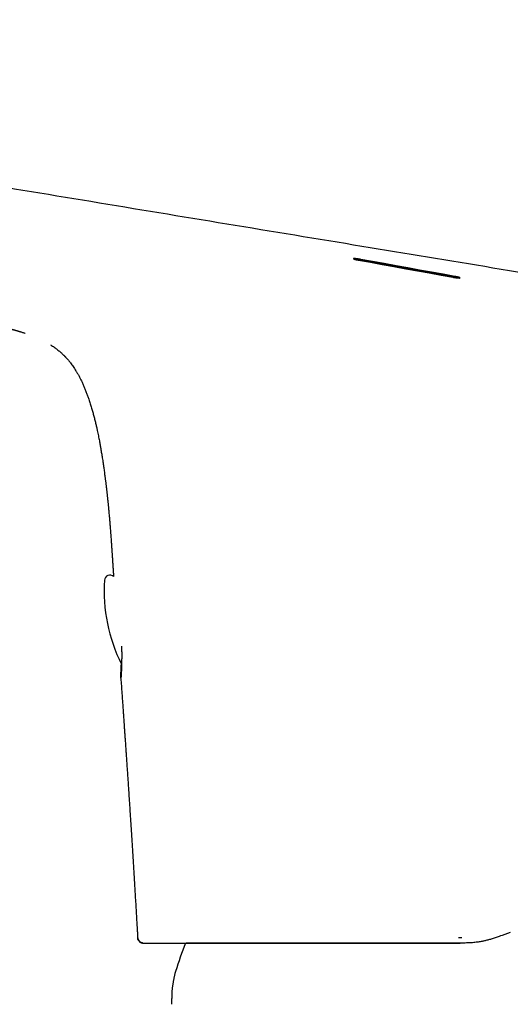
# Model space of a CAD drawing. Header units: millimetres. Extents: x 8 to 690, y 12 to 446.
# Tile 3 of 31: x 109 to 136, y 392 to 446. Entities that reach past the tile are written whole.
import ezdxf

# ---------------------------------------------------------------- set-up
doc = ezdxf.new("R2010")
doc.units = ezdxf.units.MM

msp = doc.modelspace()

# ---------------------------------------------------------------- linework, layer by layer
at = {"color": 7, "linetype": 'Continuous', "lineweight": 30}
for p, q in [((127.886, 433.129), (133.083, 432.189)), ((114.646, 409.997), (114.646, 409.998)), ((133.274, 395.689), (133.464, 395.689)), ((135.685, 395.797), (135.594, 395.764)), ((136.14, 395.96), (135.685, 395.797)), ((115.875, 395.375), (115.875, 395.375)), ((115.875, 395.375), (115.875, 395.375)), ((133.375, 395.375), (133.377, 395.375)), ((133.376, 395.375), (133.379, 395.375)), ((133.57, 395.375), (133.379, 395.375))]:
    msp.add_line(p, q, dxfattribs=at)
at = {"color": 7, "linetype": 'Continuous', "lineweight": 30, "flags": 128}
for points in [[(127.77, 433.108), (128.419, 432.991), (129.069, 432.873), (129.719, 432.755), (130.368, 432.637), (131.018, 432.519), (131.667, 432.401), (132.317, 432.283), (132.967, 432.165)], [(133.084, 432.209), (132.435, 432.327), (131.785, 432.445), (131.135, 432.562), (130.486, 432.68), (129.836, 432.798), (129.186, 432.915), (128.537, 433.032), (127.887, 433.15)]]:
    msp.add_lwpolyline(points, dxfattribs=at)
at = {"color": 7, "linetype": 'Continuous', "lineweight": 30}
for centre, radius, start, end in [((114.038, 415.403), 0.3, 46.0661, 176.6334), ((122.72, 414.836), 9, 176.2646, 206.7781), ((115.875, 395.675), 0.3, 183.2582, 269.9999), ((140.664, 386.609), 24.1, 158.6694, 162.6223)]:
    msp.add_arc(centre, radius, start, end, dxfattribs=at)
for points, knots in [([(141.064, 431.702), (136.24, 432.5), (126.413, 434.124), (111.584, 436.572), (86.752, 440.672), (66.923, 443.946), (52.095, 446.395)], [0, 0, 0, 0, 0.162674, 0.3313495, 0.5000249, 1, 1, 1, 1]), ([(50.706, 441.639), (50.806, 441.618), (51.063, 441.564), (51.473, 441.477), (51.932, 441.379), (52.382, 441.283), (52.822, 441.189), (53.252, 441.098), (53.675, 441.008), (54.116, 440.914), (54.575, 440.816), (55.05, 440.715), (55.515, 440.616), (55.97, 440.519), (56.415, 440.424), (56.829, 440.336), (57.214, 440.254), (57.571, 440.178), (57.919, 440.104), (58.26, 440.032), (58.592, 439.961), (58.916, 439.892), (59.222, 439.827), (59.512, 439.765), (59.787, 439.707), (60.054, 439.65), (60.313, 439.595), (60.566, 439.541), (60.808, 439.49), (61.04, 439.44), (61.261, 439.393), (61.476, 439.347), (61.684, 439.303), (61.885, 439.26), (62.081, 439.219), (62.273, 439.178), (62.537, 439.121), (62.876, 439.049), (63.294, 438.96), (63.704, 438.873), (64.107, 438.787), (64.502, 438.703), (64.902, 438.618), (65.304, 438.532), (65.705, 438.447), (66.224, 438.337), (66.857, 438.202), (67.604, 438.043), (68.342, 437.886), (68.892, 437.769), (69.258, 437.691), (69.444, 437.652), (69.636, 437.611), (69.834, 437.569), (70.039, 437.525), (70.25, 437.48), (70.476, 437.432), (70.717, 437.381), (70.972, 437.327), (71.236, 437.271), (71.508, 437.213), (71.794, 437.152), (72.094, 437.088), (72.409, 437.021), (72.733, 436.952), (73.066, 436.881), (73.408, 436.809), (73.733, 436.739), (74.04, 436.674), (74.328, 436.613), (74.621, 436.55), (74.92, 436.486), (75.223, 436.422), (75.526, 436.357), (75.825, 436.293), (76.115, 436.232), (76.397, 436.172), (76.67, 436.113), (76.934, 436.057), (77.186, 436.003), (77.425, 435.952), (77.651, 435.904), (77.87, 435.857), (78.081, 435.812), (78.295, 435.767), (78.51, 435.721), (78.726, 435.675), (78.934, 435.631), (79.137, 435.588), (79.407, 435.53), (79.743, 435.459), (80.109, 435.381), (80.439, 435.311), (80.732, 435.248), (81.025, 435.186), (81.316, 435.124), (81.624, 435.059), (81.948, 434.99), (82.286, 434.918), (82.614, 434.849), (82.896, 434.789), (83.138, 434.737), (83.347, 434.693), (83.563, 434.647), (83.786, 434.6), (84.023, 434.55), (84.272, 434.497), (84.535, 434.441), (84.807, 434.383), (85.088, 434.324), (85.377, 434.262), (85.653, 434.204), (85.914, 434.148), (86.159, 434.096), (86.408, 434.043), (86.658, 433.99), (86.908, 433.937), (87.293, 433.855), (87.81, 433.744), (88.458, 433.606), (89.096, 433.47), (89.683, 433.344), (90.22, 433.23), (90.611, 433.146), (90.899, 433.085), (91.083, 433.045), (91.26, 433.007), (91.441, 432.969), (91.624, 432.93), (91.808, 432.89), (91.983, 432.853), (92.148, 432.818), (92.303, 432.785), (92.441, 432.755), (92.563, 432.729), (92.674, 432.706), (92.784, 432.682), (92.903, 432.657), (93.031, 432.629), (93.169, 432.6), (93.31, 432.57), (93.453, 432.54), (93.597, 432.509), (93.747, 432.477), (93.903, 432.444), (94.064, 432.41), (94.229, 432.375), (94.394, 432.339), (94.558, 432.305), (94.715, 432.271), (94.871, 432.238), (95.03, 432.205), (95.194, 432.17), (95.37, 432.133), (95.559, 432.093), (95.76, 432.05), (95.969, 432.006), (96.184, 431.96), (96.412, 431.912), (96.652, 431.861), (96.904, 431.808), (97.158, 431.755), (97.415, 431.7), (97.675, 431.645), (97.938, 431.59), (98.203, 431.534), (98.431, 431.486), (98.617, 431.446), (98.757, 431.416), (98.887, 431.389), (99.007, 431.363), (99.118, 431.34), (99.218, 431.319), (99.302, 431.301), (99.371, 431.286), (99.43, 431.274), (99.489, 431.261), (99.555, 431.247), (99.632, 431.231), (99.719, 431.212), (99.814, 431.192), (99.914, 431.171), (100.016, 431.149), (100.12, 431.127), (100.227, 431.104), (100.335, 431.081), (100.444, 431.058), (100.542, 431.036), (100.629, 431.018), (100.703, 431.002), (100.773, 430.987), (100.838, 430.973), (100.9, 430.96), (100.961, 430.947), (101.027, 430.933), (101.102, 430.917), (101.185, 430.899), (101.275, 430.879), (101.368, 430.859), (101.47, 430.837), (101.577, 430.814), (101.688, 430.791), (101.79, 430.769), (101.886, 430.748), (101.982, 430.727), (102.085, 430.705), (102.195, 430.681), (102.312, 430.656), (102.43, 430.631), (102.549, 430.605), (102.666, 430.58), (102.789, 430.553), (102.915, 430.526), (103.04, 430.499), (103.158, 430.474), (103.267, 430.45), (103.367, 430.429), (103.459, 430.409), (103.543, 430.391), (103.618, 430.375), (103.685, 430.361), (103.741, 430.349), (103.792, 430.338), (103.844, 430.326), (103.904, 430.314), (103.967, 430.3), (104.032, 430.286), (104.093, 430.273), (104.152, 430.261), (104.208, 430.249), (104.259, 430.238), (104.307, 430.228), (104.35, 430.219), (104.393, 430.209), (104.441, 430.199), (104.495, 430.188), (104.554, 430.175), (104.618, 430.162), (104.684, 430.148), (104.754, 430.133), (104.823, 430.118), (104.89, 430.104), (104.951, 430.091), (105.009, 430.079), (105.067, 430.067), (105.123, 430.055), (105.177, 430.044), (105.227, 430.033), (105.272, 430.024), (105.316, 430.014), (105.355, 430.006), (105.393, 429.998), (105.429, 429.991), (105.467, 429.983), (105.509, 429.974), (105.555, 429.964), (105.602, 429.955), (105.647, 429.945), (105.69, 429.936), (105.727, 429.928), (105.761, 429.921), (105.793, 429.915), (105.827, 429.908), (105.867, 429.899), (105.91, 429.89), (105.956, 429.88), (106.005, 429.87), (106.056, 429.86), (106.107, 429.849), (106.154, 429.839), (106.198, 429.83), (106.243, 429.821), (106.288, 429.811), (106.334, 429.802), (106.378, 429.793), (106.427, 429.782), (106.484, 429.771), (106.547, 429.757), (106.615, 429.743), (106.689, 429.728), (106.758, 429.713), (106.821, 429.7), (106.877, 429.688), (106.934, 429.676), (106.989, 429.665), (107.039, 429.654), (107.083, 429.644), (107.12, 429.637), (107.154, 429.63), (107.19, 429.622), (107.231, 429.613), (107.276, 429.603), (107.323, 429.593), (107.369, 429.583), (107.413, 429.574), (107.451, 429.566), (107.482, 429.559), (107.503, 429.554), (107.521, 429.55), (107.538, 429.547), (107.554, 429.543), (107.575, 429.539), (107.601, 429.533), (107.633, 429.526), (107.672, 429.517), (107.716, 429.508), (107.767, 429.496), (107.817, 429.485), (107.861, 429.475), (107.899, 429.466), (107.931, 429.459), (107.958, 429.453), (107.995, 429.444), (108.043, 429.433), (108.103, 429.419), (108.159, 429.406), (108.209, 429.394), (108.25, 429.384), (108.287, 429.375), (108.321, 429.367), (108.351, 429.36), (108.379, 429.353), (108.406, 429.346), (108.435, 429.339), (108.467, 429.331), (108.502, 429.322), (108.539, 429.312), (108.577, 429.303), (108.615, 429.293), (108.651, 429.283), (108.686, 429.274), (108.725, 429.263), (108.767, 429.252), (108.804, 429.242), (108.833, 429.234), (108.855, 429.227), (108.881, 429.22), (108.914, 429.211), (108.953, 429.2), (108.997, 429.187), (109.036, 429.175), (109.073, 429.164), (109.122, 429.15), (109.184, 429.13), (109.252, 429.109), (109.313, 429.09), (109.346, 429.078), (109.363, 429.073)], [0, 0, 0, 0, 0.005045, 0.012851, 0.020534, 0.028094, 0.035398, 0.042583, 0.049649, 0.056594, 0.064706, 0.072648, 0.080419, 0.088019, 0.095448, 0.102707, 0.108792, 0.114752, 0.120583, 0.126273, 0.131821, 0.137227, 0.142491, 0.147191, 0.151772, 0.156234, 0.160576, 0.164798, 0.168901, 0.172706, 0.176402, 0.179989, 0.183466, 0.186835, 0.190094, 0.193276, 0.196482, 0.203309, 0.210281, 0.2174, 0.22388, 0.230477, 0.237191, 0.243935, 0.250641, 0.257308, 0.269928, 0.282406, 0.294742, 0.306936, 0.30998, 0.31307, 0.316271, 0.319584, 0.323008, 0.326543, 0.33019, 0.334329, 0.338604, 0.343013, 0.347557, 0.352235, 0.357344, 0.362605, 0.368016, 0.373579, 0.379294, 0.385159, 0.389873, 0.394681, 0.399582, 0.404576, 0.409663, 0.414785, 0.419777, 0.424627, 0.429335, 0.433902, 0.438326, 0.442609, 0.446518, 0.450301, 0.453958, 0.45749, 0.460896, 0.464672, 0.46828, 0.471723, 0.475108, 0.478508, 0.48523, 0.492009, 0.496886, 0.501793, 0.506727, 0.511606, 0.516378, 0.522196, 0.527849, 0.533337, 0.53866, 0.54201, 0.545491, 0.549101, 0.552842, 0.556712, 0.560959, 0.565352, 0.569892, 0.574577, 0.579408, 0.584385, 0.588398, 0.592501, 0.596687, 0.600874, 0.605039, 0.609182, 0.620168, 0.630992, 0.641656, 0.652158, 0.660426, 0.66859, 0.671764, 0.674847, 0.677814, 0.680666, 0.683912, 0.686994, 0.689914, 0.692672, 0.695267, 0.6977, 0.699619, 0.701424, 0.703246, 0.705197, 0.707379, 0.709701, 0.712163, 0.714479, 0.7169, 0.719427, 0.72206, 0.724798, 0.727523, 0.730388, 0.73314, 0.73578, 0.738351, 0.741008, 0.743766, 0.746625, 0.749885, 0.753267, 0.75677, 0.760394, 0.764089, 0.768253, 0.772461, 0.776714, 0.781012, 0.785356, 0.789747, 0.794185, 0.798644, 0.801155, 0.803498, 0.805673, 0.80768, 0.809519, 0.811191, 0.812696, 0.81374, 0.814686, 0.815628, 0.816718, 0.81802, 0.819486, 0.821116, 0.822802, 0.824524, 0.82628, 0.828072, 0.829898, 0.831758, 0.833552, 0.834878, 0.83613, 0.837308, 0.838411, 0.839441, 0.840431, 0.841495, 0.842803, 0.844217, 0.845738, 0.847347, 0.848918, 0.850884, 0.852748, 0.854508, 0.856016, 0.857616, 0.859336, 0.861176, 0.863136, 0.865217, 0.867093, 0.869056, 0.871109, 0.873249, 0.875393, 0.877359, 0.879184, 0.880868, 0.882411, 0.883813, 0.885076, 0.8862, 0.887186, 0.887949, 0.888842, 0.889867, 0.891025, 0.892145, 0.893222, 0.894252, 0.895234, 0.896158, 0.896994, 0.89774, 0.89846, 0.899327, 0.900311, 0.901398, 0.902549, 0.903762, 0.905036, 0.906338, 0.907554, 0.908676, 0.909724, 0.910785, 0.911866, 0.91288, 0.913811, 0.914651, 0.915442, 0.916245, 0.916892, 0.917563, 0.918291, 0.919077, 0.919921, 0.920822, 0.921691, 0.922466, 0.923179, 0.923788, 0.924324, 0.924946, 0.92568, 0.926525, 0.927338, 0.928233, 0.9292, 0.930131, 0.930995, 0.931792, 0.932524, 0.933421, 0.934195, 0.93494, 0.935747, 0.936773, 0.937882, 0.939052, 0.940285, 0.941582, 0.94252, 0.94346, 0.944401, 0.945343, 0.946215, 0.946949, 0.947549, 0.948066, 0.948687, 0.949416, 0.950246, 0.951091, 0.951921, 0.952738, 0.953539, 0.954057, 0.954474, 0.954801, 0.955128, 0.955473, 0.955837, 0.956456, 0.957151, 0.957926, 0.958957, 0.960077, 0.961223, 0.962395, 0.963297, 0.964083, 0.964764, 0.965428, 0.967007, 0.968607, 0.970356, 0.971486, 0.972618, 0.973679, 0.974637, 0.975485, 0.976209, 0.97691, 0.97771, 0.97861, 0.979532, 0.980552, 0.981641, 0.982677, 0.983648, 0.984553, 0.985396, 0.986608, 0.987721, 0.988173, 0.988719, 0.989358, 0.99003, 0.99116, 0.992169, 0.993058, 0.993855, 0.994657, 0.996268, 0.997954, 0.998981, 1, 1, 1, 1]), ([(127.887, 433.15), (127.876, 433.152), (127.853, 433.156), (127.818, 433.162), (127.782, 433.167), (127.743, 433.173), (127.702, 433.179), (127.661, 433.184), (127.624, 433.188), (127.59, 433.191), (127.56, 433.193), (127.528, 433.195), (127.501, 433.195), (127.485, 433.192), (127.48, 433.188), (127.48, 433.184), (127.486, 433.18), (127.495, 433.175), (127.507, 433.17), (127.523, 433.165), (127.54, 433.16), (127.555, 433.155), (127.567, 433.152), (127.579, 433.149), (127.595, 433.145), (127.616, 433.14), (127.643, 433.134), (127.675, 433.127), (127.71, 433.12), (127.741, 433.114), (127.76, 433.11), (127.77, 433.108)], [0, 0, 0, 0, 0.0318615, 0.0630499, 0.0966094, 0.1294089, 0.1719522, 0.2131628, 0.2530518, 0.2916316, 0.3326326, 0.3738976, 0.4362473, 0.4992577, 0.5393536, 0.5763449, 0.6156529, 0.6466682, 0.6789944, 0.7126338, 0.7475885, 0.7672683, 0.780752, 0.797908, 0.8187357, 0.8432345, 0.8714036, 0.9107788, 0.9446281, 0.9743688, 1, 1, 1, 1]), ([(127.5, 433.173), (127.501, 433.174), (127.507, 433.175), (127.528, 433.174), (127.559, 433.173), (127.59, 433.171), (127.624, 433.168), (127.661, 433.164), (127.702, 433.158), (127.743, 433.153), (127.781, 433.147), (127.817, 433.141), (127.852, 433.135), (127.875, 433.131), (127.886, 433.129)], [0, 0, 0, 0, 0.01865, 0.159005, 0.252276, 0.345285, 0.433706, 0.522523, 0.614472, 0.709577, 0.783016, 0.858253, 0.928344, 1, 1, 1, 1]), ([(132.967, 432.165), (132.979, 432.163), (133.004, 432.158), (133.04, 432.152), (133.076, 432.147), (133.114, 432.141), (133.152, 432.136), (133.191, 432.131), (133.235, 432.126), (133.28, 432.123), (133.322, 432.121), (133.346, 432.121), (133.359, 432.123), (133.365, 432.124), (133.37, 432.125), (133.374, 432.128), (133.374, 432.132), (133.368, 432.137), (133.359, 432.142), (133.349, 432.146), (133.341, 432.149), (133.336, 432.151), (133.33, 432.153), (133.323, 432.155), (133.316, 432.157), (133.308, 432.159), (133.298, 432.162), (133.284, 432.166), (133.265, 432.171), (133.24, 432.177), (133.207, 432.185), (133.167, 432.193), (133.124, 432.202), (133.096, 432.207), (133.084, 432.209)], [0, 0, 0, 0, 0.034526, 0.068107, 0.100745, 0.132444, 0.173242, 0.212389, 0.249895, 0.31183, 0.374065, 0.436659, 0.457646, 0.47868, 0.499766, 0.53604, 0.574454, 0.615017, 0.646864, 0.679927, 0.691224, 0.702656, 0.714224, 0.725928, 0.737767, 0.749743, 0.765385, 0.785703, 0.810698, 0.840368, 0.874711, 0.923616, 0.96538, 1, 1, 1, 1]), ([(133.083, 432.189), (133.091, 432.188), (133.106, 432.185), (133.129, 432.18), (133.155, 432.175), (133.182, 432.17), (133.209, 432.164), (133.232, 432.159), (133.251, 432.154), (133.267, 432.15), (133.281, 432.147), (133.292, 432.144), (133.301, 432.141), (133.314, 432.137), (133.329, 432.132), (133.345, 432.127), (133.352, 432.124), (133.356, 432.122)], [0, 0, 0, 0, 0.057266, 0.12194, 0.194022, 0.273512, 0.360408, 0.432315, 0.497367, 0.555563, 0.606903, 0.651386, 0.689011, 0.719778, 0.821811, 0.920347, 1, 1, 1, 1]), ([(110.77, 428.429), (110.787, 428.418), (110.838, 428.385), (110.919, 428.331), (111.01, 428.266), (111.094, 428.203), (111.175, 428.139), (111.253, 428.074), (111.326, 428.011), (111.392, 427.951), (111.443, 427.902), (111.482, 427.865), (111.507, 427.84), (111.528, 427.819), (111.543, 427.803), (111.555, 427.791), (111.569, 427.776), (111.588, 427.756), (111.614, 427.729), (111.644, 427.696), (111.677, 427.66), (111.712, 427.619), (111.75, 427.575), (111.788, 427.529), (111.828, 427.48), (111.879, 427.415), (111.942, 427.331), (112.017, 427.227), (112.092, 427.114), (112.168, 426.994), (112.245, 426.865), (112.324, 426.724), (112.405, 426.569), (112.487, 426.401), (112.568, 426.223), (112.646, 426.039), (112.721, 425.851), (112.79, 425.666), (112.862, 425.461), (112.936, 425.239), (113.011, 424.999), (113.079, 424.766), (113.141, 424.539), (113.199, 424.318), (113.252, 424.104), (113.3, 423.896), (113.341, 423.709), (113.377, 423.544), (113.406, 423.4), (113.433, 423.264), (113.453, 423.158), (113.468, 423.082), (113.477, 423.033), (113.486, 422.985), (113.494, 422.938), (113.502, 422.894), (113.509, 422.855), (113.514, 422.823), (113.519, 422.799), (113.522, 422.779), (113.526, 422.758), (113.53, 422.733), (113.536, 422.702), (113.542, 422.664), (113.553, 422.599), (113.569, 422.504), (113.589, 422.38), (113.61, 422.249), (113.632, 422.11), (113.659, 421.932), (113.69, 421.714), (113.726, 421.461), (113.752, 421.267), (113.77, 421.133), (113.78, 421.058), (113.789, 420.983), (113.799, 420.908), (113.808, 420.836), (113.816, 420.769), (113.823, 420.709), (113.829, 420.658), (113.834, 420.616), (113.839, 420.582), (113.842, 420.555), (113.845, 420.531), (113.848, 420.506), (113.851, 420.472), (113.856, 420.433), (113.861, 420.389), (113.866, 420.343), (113.872, 420.295), (113.877, 420.247), (113.882, 420.202), (113.887, 420.158), (113.893, 420.106), (113.899, 420.047), (113.906, 419.983), (113.912, 419.924), (113.918, 419.866), (113.924, 419.807), (113.931, 419.743), (113.938, 419.669), (113.947, 419.585), (113.956, 419.49), (113.965, 419.387), (113.976, 419.278), (113.986, 419.161), (113.997, 419.046), (114.006, 418.935), (114.015, 418.828), (114.025, 418.716), (114.034, 418.6), (114.044, 418.48), (114.055, 418.34), (114.067, 418.185), (114.08, 418.018), (114.092, 417.861), (114.102, 417.713), (114.112, 417.577), (114.121, 417.45), (114.13, 417.335), (114.137, 417.229), (114.143, 417.135), (114.149, 417.054), (114.154, 416.984), (114.158, 416.92), (114.162, 416.861), (114.166, 416.807), (114.17, 416.755), (114.173, 416.707), (114.176, 416.667), (114.178, 416.633), (114.18, 416.607), (114.181, 416.583), (114.183, 416.559), (114.185, 416.531), (114.187, 416.5), (114.189, 416.462), (114.192, 416.413), (114.196, 416.355), (114.201, 416.29), (114.206, 416.214), (114.211, 416.126), (114.218, 416.025), (114.225, 415.914), (114.233, 415.795), (114.239, 415.697), (114.243, 415.638), (114.244, 415.621)], [0, 0, 0, 0, 0.004541, 0.0131738, 0.0213471, 0.0290625, 0.0363213, 0.0440168, 0.0511246, 0.0576453, 0.063579, 0.0667022, 0.0693381, 0.0714752, 0.0731133, 0.074254, 0.0753185, 0.0774865, 0.0802601, 0.0836401, 0.0871709, 0.0911778, 0.0954413, 0.0998651, 0.1044496, 0.1091952, 0.1180711, 0.1274634, 0.1373726, 0.1477978, 0.1587364, 0.170184, 0.1832924, 0.1969931, 0.2112743, 0.22612, 0.2409747, 0.255474, 0.2696269, 0.2885441, 0.3068644, 0.3246191, 0.3418307, 0.3585102, 0.3746573, 0.3902629, 0.4053083, 0.4165971, 0.4273348, 0.4375153, 0.4471342, 0.4508901, 0.4545523, 0.4581208, 0.4615955, 0.4649385, 0.4678739, 0.4703471, 0.4719665, 0.473302, 0.4747502, 0.4766352, 0.4789568, 0.4817144, 0.484905, 0.4935845, 0.5027854, 0.5125077, 0.522753, 0.5335244, 0.5522086, 0.5709297, 0.58967, 0.5951971, 0.6007269, 0.6062593, 0.6117941, 0.6172676, 0.6222434, 0.6266376, 0.6304487, 0.6334598, 0.6359688, 0.6379752, 0.6394819, 0.6411944, 0.6436556, 0.646866, 0.6499141, 0.6534227, 0.6570444, 0.660532, 0.6638855, 0.6671045, 0.670189, 0.6753625, 0.6801067, 0.6844216, 0.6884368, 0.6927653, 0.6974857, 0.7025978, 0.7090564, 0.7160467, 0.7235681, 0.7316203, 0.7402034, 0.7493181, 0.7568537, 0.7647194, 0.7729167, 0.7814472, 0.7903124, 0.7992015, 0.8121829, 0.824444, 0.8359818, 0.8467932, 0.8568751, 0.8660647, 0.8745471, 0.8823214, 0.8893876, 0.8950986, 0.900246, 0.9048521, 0.9091415, 0.9131737, 0.9169489, 0.9204672, 0.9237084, 0.9259768, 0.9278629, 0.9294588, 0.9312311, 0.9332446, 0.9354996, 0.937996, 0.9418228, 0.946106, 0.9508455, 0.9560412, 0.9628215, 0.9702484, 0.978322, 0.9870428, 0.9964114, 1, 1, 1, 1]), ([(114.687, 411.777), (114.687, 411.771), (114.688, 411.722), (114.689, 411.631), (114.691, 411.505), (114.692, 411.382), (114.692, 411.262), (114.692, 411.147), (114.691, 411.036), (114.689, 410.929), (114.687, 410.832), (114.685, 410.746), (114.683, 410.669), (114.681, 410.595), (114.678, 410.526), (114.676, 410.461), (114.673, 410.402), (114.671, 410.35), (114.669, 410.304), (114.667, 410.264), (114.665, 410.228), (114.663, 410.198), (114.662, 410.171), (114.66, 410.147), (114.659, 410.126), (114.658, 410.112), (114.657, 410.101), (114.657, 410.093), (114.656, 410.085), (114.655, 410.077), (114.655, 410.07), (114.654, 410.063), (114.654, 410.057), (114.653, 410.051), (114.653, 410.045), (114.652, 410.04), (114.652, 410.039), (114.652, 410.039)], [0, 0, 0, 0, 0.005556, 0.05207, 0.098551, 0.144993, 0.191391, 0.237745, 0.284057, 0.330335, 0.376593, 0.415148, 0.453717, 0.492298, 0.530889, 0.56938, 0.606328, 0.641265, 0.674184, 0.70508, 0.73395, 0.760791, 0.785601, 0.810978, 0.833808, 0.854091, 0.864852, 0.874793, 0.886353, 0.900785, 0.911691, 0.923804, 0.937123, 0.951646, 0.96737, 0.984229, 1, 1, 1, 1]), ([(114.655, 410.843), (114.655, 410.84), (114.655, 410.815), (114.655, 410.771), (114.654, 410.71), (114.653, 410.652), (114.653, 410.594), (114.652, 410.536), (114.651, 410.478), (114.651, 410.422), (114.65, 410.38), (114.65, 410.359), (114.65, 410.355)], [0, 0, 0, 0, 0.0166155, 0.1279348, 0.2377483, 0.3464389, 0.4604443, 0.582058, 0.7042529, 0.8332986, 0.9692046, 1, 1, 1, 1]), ([(114.646, 410.002), (114.646, 410.015), (114.645, 410.04), (114.646, 410.114), (114.648, 410.209), (114.65, 410.298), (114.65, 410.343)], [0, 0, 0, 0, 0.248821, 0.497555, 0.746248, 1, 1, 1, 1]), ([(114.645, 409.998), (114.651, 409.917), (114.664, 409.732), (114.685, 409.446), (114.707, 409.143), (114.727, 408.849), (114.747, 408.563), (114.766, 408.286), (114.785, 408.017), (114.802, 407.771), (114.817, 407.549), (114.831, 407.346), (114.845, 407.143), (114.86, 406.936), (114.874, 406.722), (114.89, 406.5), (114.906, 406.264), (114.923, 406.012), (114.942, 405.745), (114.961, 405.469), (114.98, 405.184), (115, 404.891), (115.021, 404.59), (115.041, 404.28), (115.062, 403.962), (115.084, 403.635), (115.106, 403.302), (115.128, 402.962), (115.15, 402.617), (115.172, 402.265), (115.195, 401.903), (115.219, 401.531), (115.243, 401.15), (115.268, 400.762), (115.293, 400.365), (115.318, 399.964), (115.343, 399.558), (115.368, 399.147), (115.394, 398.729), (115.419, 398.304), (115.445, 397.872), (115.471, 397.433), (115.498, 396.985), (115.52, 396.617), (115.537, 396.33), (115.548, 396.126), (115.559, 395.921), (115.568, 395.765), (115.573, 395.677), (115.574, 395.658)], [0, 0, 0, 0, 0.017088, 0.038764, 0.059861, 0.080378, 0.100313, 0.119666, 0.138438, 0.156628, 0.171016, 0.185019, 0.199, 0.213463, 0.228412, 0.243846, 0.259768, 0.277844, 0.29651, 0.315766, 0.335612, 0.356049, 0.377074, 0.398689, 0.420891, 0.443679, 0.467053, 0.490578, 0.514655, 0.539236, 0.564317, 0.590369, 0.616943, 0.644041, 0.671663, 0.699806, 0.727952, 0.756594, 0.78573, 0.815358, 0.845486, 0.876127, 0.907302, 0.939026, 0.953155, 0.967378, 0.981682, 0.996048, 1, 1, 1, 1]), ([(115.868, 395.376), (115.851, 395.377), (115.816, 395.379), (115.763, 395.395), (115.712, 395.42), (115.667, 395.456), (115.63, 395.498), (115.601, 395.548), (115.581, 395.601), (115.577, 395.639), (115.575, 395.658)], [0, 0, 0, 0, 0.111627, 0.238537, 0.365448, 0.492358, 0.619269, 0.746179, 0.87309, 1, 1, 1, 1]), ([(115.577, 395.651), (115.579, 395.637), (115.582, 395.608), (115.595, 395.566), (115.612, 395.53), (115.631, 395.5), (115.65, 395.477), (115.667, 395.459), (115.682, 395.445), (115.695, 395.435), (115.705, 395.428), (115.713, 395.423), (115.721, 395.418), (115.73, 395.412), (115.742, 395.406), (115.756, 395.399), (115.77, 395.394), (115.784, 395.389), (115.798, 395.385), (115.812, 395.381), (115.827, 395.379), (115.841, 395.377), (115.855, 395.375), (115.864, 395.375), (115.868, 395.375)], [0, 0, 0, 0, 0.0472809, 0.0986067, 0.1446963, 0.1846259, 0.21781, 0.2448503, 0.2675067, 0.2857941, 0.2997139, 0.3095335, 0.3186765, 0.3288199, 0.3540176, 0.387686, 0.4308262, 0.483902, 0.5471561, 0.6207285, 0.7047063, 0.7991472, 0.9040914, 1, 1, 1, 1]), ([(135.594, 395.764), (135.516, 395.736), (135.366, 395.682), (135.148, 395.609), (134.945, 395.55), (134.758, 395.502), (134.568, 395.462), (134.361, 395.426), (134.12, 395.398), (133.853, 395.379), (133.667, 395.377), (133.57, 395.375)], [0, 0, 0, 0, 0.117378, 0.22604, 0.325999, 0.417254, 0.499823, 0.60332, 0.721412, 0.853723, 1, 1, 1, 1]), ([(115.863, 395.375), (115.864, 395.375), (115.866, 395.375), (115.876, 395.375), (115.891, 395.375), (115.91, 395.375), (115.933, 395.375), (115.96, 395.375), (115.989, 395.375), (116.02, 395.375), (116.052, 395.375), (116.087, 395.375), (116.124, 395.375), (116.162, 395.375), (116.202, 395.375), (116.243, 395.375), (116.285, 395.375), (116.329, 395.375), (116.373, 395.375), (116.417, 395.375), (116.462, 395.375), (116.506, 395.375), (116.548, 395.375), (116.591, 395.375), (116.634, 395.375), (116.675, 395.375), (116.715, 395.375), (116.752, 395.375), (116.789, 395.375), (116.827, 395.375), (116.869, 395.375), (116.918, 395.375), (116.974, 395.375), (117.036, 395.375), (117.103, 395.375), (117.175, 395.375), (117.253, 395.375), (117.335, 395.375), (117.423, 395.375), (117.516, 395.375), (117.615, 395.375), (117.719, 395.375), (117.83, 395.375), (117.946, 395.375), (118.069, 395.375), (118.171, 395.375), (118.235, 395.375), (118.254, 395.375)], [0, 0, 0, 0, 0.018123, 0.052401, 0.085878, 0.118556, 0.150437, 0.181522, 0.211815, 0.238888, 0.265297, 0.291045, 0.316132, 0.340561, 0.364331, 0.387446, 0.409905, 0.431711, 0.452863, 0.473364, 0.493214, 0.511335, 0.528878, 0.545845, 0.562236, 0.578051, 0.5919, 0.605276, 0.61818, 0.630682, 0.643397, 0.660587, 0.678388, 0.696801, 0.717215, 0.738341, 0.760179, 0.78273, 0.805992, 0.829966, 0.854651, 0.880045, 0.906148, 0.932959, 0.959979, 0.987678, 1, 1, 1, 1]), ([(116.366, 395.375), (116.367, 395.375), (116.369, 395.375), (116.377, 395.375), (116.39, 395.375), (116.407, 395.375), (116.422, 395.375), (116.432, 395.375), (116.434, 395.375), (116.437, 395.375), (116.44, 395.375), (116.443, 395.375), (116.446, 395.375), (116.454, 395.375), (116.466, 395.375), (116.485, 395.375), (116.505, 395.375), (116.527, 395.375), (116.551, 395.375), (116.578, 395.375), (116.6, 395.375), (116.617, 395.375), (116.628, 395.375), (116.638, 395.375), (116.649, 395.375), (116.66, 395.375), (116.669, 395.375), (116.681, 395.375), (116.695, 395.375), (116.712, 395.375), (116.731, 395.375), (116.75, 395.375), (116.77, 395.375), (116.795, 395.375), (116.814, 395.375), (116.829, 395.375), (116.836, 395.375), (116.843, 395.375), (116.85, 395.375), (116.862, 395.375), (116.879, 395.375), (116.901, 395.375), (116.921, 395.375), (116.94, 395.375), (116.957, 395.375), (116.972, 395.375), (116.984, 395.375), (116.994, 395.375), (117.003, 395.375), (117.011, 395.375), (117.017, 395.375), (117.021, 395.375), (117.025, 395.375), (117.028, 395.375), (117.034, 395.375), (117.065, 395.375), (117.128, 395.375), (117.228, 395.375), (117.308, 395.375), (117.36, 395.375), (117.382, 395.375), (117.404, 395.375), (117.427, 395.375), (117.449, 395.375), (117.472, 395.375), (117.495, 395.375), (117.542, 395.375), (117.614, 395.375), (117.717, 395.375), (117.826, 395.375), (117.942, 395.375), (118.065, 395.375), (118.19, 395.375), (118.317, 395.375), (118.445, 395.375), (118.564, 395.375), (118.672, 395.375), (118.764, 395.375), (118.838, 395.375), (118.882, 395.375), (118.898, 395.375), (118.901, 395.375), (118.905, 395.375), (118.909, 395.375), (118.913, 395.375), (118.917, 395.375), (118.921, 395.375), (118.927, 395.375), (118.936, 395.375), (118.95, 395.375), (118.967, 395.375), (118.987, 395.375), (119.012, 395.375), (119.041, 395.375), (119.073, 395.375), (119.11, 395.375), (119.152, 395.375), (119.197, 395.375), (119.246, 395.375), (119.3, 395.375), (119.356, 395.375), (119.414, 395.375), (119.473, 395.375), (119.536, 395.375), (119.6, 395.375), (119.664, 395.375), (119.712, 395.375), (119.744, 395.375), (119.759, 395.375), (119.774, 395.375), (119.79, 395.375), (119.805, 395.375), (119.821, 395.375), (119.868, 395.375), (119.944, 395.375), (120.049, 395.375), (120.151, 395.375), (120.248, 395.375), (120.341, 395.375), (120.43, 395.375), (120.512, 395.375), (120.588, 395.375), (120.656, 395.375), (120.721, 395.375), (120.781, 395.375), (120.837, 395.375), (120.873, 395.375), (120.89, 395.375)], [0, 0, 0, 0, 0.0205786, 0.0417645, 0.0635577, 0.0859578, 0.1086287, 0.1112102, 0.1137991, 0.1163954, 0.1189991, 0.1216102, 0.1242287, 0.1265258, 0.1397918, 0.1536113, 0.1666547, 0.1801557, 0.1941141, 0.2085299, 0.2234032, 0.2281722, 0.2329863, 0.2378456, 0.24275, 0.2476997, 0.2520301, 0.2555418, 0.2623242, 0.2695522, 0.2772259, 0.2845723, 0.2922854, 0.3003654, 0.3115927, 0.3134897, 0.3160272, 0.3185134, 0.3209485, 0.3233323, 0.331015, 0.3381119, 0.344623, 0.3505481, 0.3558872, 0.3606404, 0.3641802, 0.3673065, 0.3700192, 0.3723184, 0.3739996, 0.3753606, 0.3758076, 0.377281, 0.3787975, 0.3803128, 0.4047541, 0.4321661, 0.4591936, 0.4644575, 0.4697066, 0.474941, 0.4801605, 0.4853653, 0.4905553, 0.4957301, 0.5008882, 0.5217243, 0.5430591, 0.5648942, 0.5872315, 0.6100739, 0.6334246, 0.6543968, 0.6757689, 0.6975444, 0.7121392, 0.7269129, 0.7400628, 0.7458935, 0.7464677, 0.7470422, 0.747617, 0.7481921, 0.7487674, 0.7493431, 0.749919, 0.7504953, 0.7520214, 0.7540409, 0.7565538, 0.7595606, 0.7630616, 0.7672701, 0.7720245, 0.7773253, 0.7831732, 0.7895687, 0.7965124, 0.8040047, 0.8120462, 0.8195772, 0.8275338, 0.8359162, 0.8447243, 0.8528275, 0.8612602, 0.8631985, 0.8651534, 0.8671249, 0.8691129, 0.8711175, 0.8731387, 0.8751765, 0.8888772, 0.9019338, 0.914345, 0.9261099, 0.9372278, 0.9476985, 0.9575221, 0.9659587, 0.9738519, 0.9812022, 0.9880099, 0.9942757, 1, 1, 1, 1]), ([(116.412, 395.375), (116.416, 395.375), (116.425, 395.375), (116.449, 395.375), (116.483, 395.375), (116.528, 395.375), (116.579, 395.375), (116.636, 395.375), (116.698, 395.375), (116.766, 395.375), (116.84, 395.375), (116.919, 395.375), (117.005, 395.375), (117.095, 395.375), (117.19, 395.375), (117.29, 395.375), (117.396, 395.375), (117.49, 395.375), (117.571, 395.375), (117.637, 395.375), (117.705, 395.375), (117.776, 395.375), (117.851, 395.375), (117.931, 395.375), (118.015, 395.375), (118.08, 395.375), (118.118, 395.375), (118.125, 395.375)], [0, 0, 0, 0, 0.038178, 0.085606, 0.141853, 0.197862, 0.253628, 0.303211, 0.352592, 0.401702, 0.450509, 0.499013, 0.547213, 0.594033, 0.640566, 0.686811, 0.732765, 0.778371, 0.803809, 0.829137, 0.854413, 0.880364, 0.907211, 0.934953, 0.963594, 0.993134, 1, 1, 1, 1]), ([(133.379, 395.375), (133.275, 395.375), (133.07, 395.375), (132.766, 395.375), (132.469, 395.375), (132.178, 395.375), (131.894, 395.375), (131.61, 395.375), (131.32, 395.375), (131.046, 395.375), (130.793, 395.375), (130.565, 395.375), (130.34, 395.375), (130.119, 395.375), (129.901, 395.375), (129.678, 395.375), (129.45, 395.375), (129.169, 395.375), (128.846, 395.375), (128.485, 395.375), (128.132, 395.375), (127.787, 395.375), (127.452, 395.375), (127.128, 395.375), (126.813, 395.375), (126.506, 395.375), (126.274, 395.375), (126.113, 395.375), (126.02, 395.375), (125.928, 395.375), (125.836, 395.375), (125.744, 395.375), (125.653, 395.375), (125.509, 395.375), (125.314, 395.375), (125.054, 395.375), (124.783, 395.375), (124.5, 395.375), (124.216, 395.375), (123.929, 395.375), (123.642, 395.375), (123.359, 395.375), (123.08, 395.375), (122.804, 395.375), (122.532, 395.375), (122.264, 395.375), (122, 395.375), (121.742, 395.375), (121.49, 395.375), (121.246, 395.375), (121.009, 395.375), (120.777, 395.375), (120.556, 395.375), (120.348, 395.375), (120.149, 395.375), (119.955, 395.375), (119.765, 395.375), (119.579, 395.375), (119.398, 395.375), (119.214, 395.375), (119.029, 395.375), (118.843, 395.375), (118.662, 395.375), (118.488, 395.375), (118.352, 395.375), (118.278, 395.375), (118.257, 395.375)], [0, 0, 0, 0, 0.016097, 0.031879, 0.047347, 0.062502, 0.077343, 0.091872, 0.107232, 0.123029, 0.135272, 0.147367, 0.159314, 0.171114, 0.182767, 0.194274, 0.207044, 0.219769, 0.239879, 0.259683, 0.279187, 0.298394, 0.317308, 0.335605, 0.353629, 0.371385, 0.388878, 0.394387, 0.39989, 0.405386, 0.410875, 0.416358, 0.421835, 0.427306, 0.442319, 0.45729, 0.475059, 0.492776, 0.510445, 0.529327, 0.548165, 0.566964, 0.585783, 0.604817, 0.623911, 0.643072, 0.662305, 0.681584, 0.700711, 0.719489, 0.738266, 0.757048, 0.775838, 0.792947, 0.810088, 0.827267, 0.844486, 0.86175, 0.879063, 0.896429, 0.915597, 0.934838, 0.954157, 0.973463, 0.992459, 1, 1, 1, 1]), ([(120.89, 395.375), (120.961, 395.375), (121.102, 395.375), (121.319, 395.375), (121.564, 395.375), (121.784, 395.375), (121.95, 395.375), (122.017, 395.375), (122.041, 395.375), (122.048, 395.375), (122.054, 395.375), (122.061, 395.375), (122.068, 395.375), (122.075, 395.375), (122.085, 395.375), (122.102, 395.375), (122.127, 395.375), (122.158, 395.375), (122.193, 395.375), (122.234, 395.375), (122.28, 395.375), (122.332, 395.375), (122.389, 395.375), (122.453, 395.375), (122.507, 395.375), (122.549, 395.375), (122.578, 395.375), (122.608, 395.375), (122.639, 395.375), (122.671, 395.375), (122.702, 395.375), (122.731, 395.375), (122.772, 395.375), (122.826, 395.375), (122.906, 395.375), (122.996, 395.375), (123.094, 395.375), (123.179, 395.375), (123.251, 395.375), (123.308, 395.375), (123.347, 395.375), (123.368, 395.375), (123.375, 395.375), (123.381, 395.375), (123.388, 395.375), (123.394, 395.375), (123.405, 395.375), (123.423, 395.375), (123.449, 395.375), (123.482, 395.375), (123.521, 395.375), (123.565, 395.375), (123.615, 395.375), (123.672, 395.375), (123.735, 395.375), (123.805, 395.375), (123.864, 395.375), (123.911, 395.375), (123.943, 395.375), (123.976, 395.375), (124.01, 395.375), (124.045, 395.375), (124.08, 395.375), (124.111, 395.375), (124.179, 395.375), (124.273, 395.375), (124.395, 395.375), (124.502, 395.375), (124.586, 395.375), (124.647, 395.375), (124.686, 395.375), (124.725, 395.375), (124.764, 395.375), (124.802, 395.375), (124.859, 395.375), (124.938, 395.375), (125.043, 395.375), (125.157, 395.375), (125.254, 395.375), (125.334, 395.375), (125.394, 395.375), (125.455, 395.375), (125.518, 395.375), (125.585, 395.375), (125.655, 395.375), (125.737, 395.375), (125.824, 395.375), (125.917, 395.375), (126.003, 395.375), (126.083, 395.375), (126.157, 395.375), (126.224, 395.375), (126.285, 395.375), (126.34, 395.375), (126.374, 395.375), (126.391, 395.375)], [0, 0, 0, 0, 0.0468386, 0.0936059, 0.1403136, 0.2018968, 0.2289749, 0.2408865, 0.2422234, 0.2435603, 0.2448972, 0.2462341, 0.247571, 0.2489078, 0.2502447, 0.2540119, 0.258989, 0.265176, 0.2721011, 0.2800968, 0.2891631, 0.2992998, 0.3105071, 0.322785, 0.3361337, 0.3415586, 0.3471422, 0.3528847, 0.358786, 0.3648462, 0.3710653, 0.3767403, 0.3810447, 0.3943527, 0.4073268, 0.4263487, 0.4446047, 0.4620949, 0.473219, 0.4840096, 0.4932293, 0.4944175, 0.4956013, 0.4967808, 0.4979558, 0.4991266, 0.5002929, 0.5038843, 0.5087112, 0.5147746, 0.5216091, 0.5295405, 0.5385702, 0.5486995, 0.55993, 0.5722631, 0.5857004, 0.5911684, 0.5968004, 0.6025964, 0.6085564, 0.6146806, 0.620969, 0.6266509, 0.6308349, 0.6565366, 0.6753187, 0.6935041, 0.7110909, 0.7178358, 0.724488, 0.7310473, 0.7375137, 0.743887, 0.7501673, 0.7662014, 0.7835591, 0.8022391, 0.8222393, 0.8316479, 0.8413218, 0.8512607, 0.8614642, 0.871932, 0.8836895, 0.8954819, 0.9111353, 0.9257907, 0.939449, 0.952111, 0.9637779, 0.9742689, 0.9838022, 0.9923789, 1, 1, 1, 1]), ([(125.354, 395.375), (125.382, 395.375), (125.446, 395.375), (125.543, 395.375), (125.642, 395.375), (125.734, 395.375), (125.823, 395.375), (125.909, 395.375), (125.99, 395.375), (126.062, 395.375), (126.123, 395.375), (126.175, 395.375), (126.223, 395.375), (126.274, 395.375), (126.338, 395.375), (126.417, 395.375), (126.512, 395.375), (126.615, 395.375), (126.728, 395.375), (126.845, 395.375), (126.967, 395.375), (127.092, 395.375), (127.225, 395.375), (127.366, 395.375), (127.513, 395.375), (127.667, 395.375), (127.828, 395.375), (127.996, 395.375), (128.174, 395.375), (128.36, 395.375), (128.557, 395.375), (128.761, 395.375), (128.973, 395.375), (129.195, 395.375), (129.424, 395.375), (129.662, 395.375), (129.909, 395.375), (130.165, 395.375), (130.429, 395.375), (130.702, 395.375), (130.984, 395.375), (131.275, 395.375), (131.566, 395.375), (131.856, 395.375), (132.146, 395.375), (132.444, 395.375), (132.749, 395.375), (133.062, 395.375), (133.273, 395.375), (133.38, 395.375)], [0, 0, 0, 0, 0.012006, 0.026533, 0.040141, 0.052832, 0.064606, 0.076705, 0.087656, 0.09746, 0.106118, 0.112171, 0.118459, 0.125296, 0.132681, 0.144179, 0.156791, 0.170518, 0.185357, 0.201307, 0.216735, 0.233076, 0.250329, 0.268493, 0.287568, 0.307189, 0.327689, 0.349069, 0.371329, 0.394951, 0.419493, 0.444955, 0.471338, 0.498646, 0.52688, 0.556043, 0.586137, 0.617164, 0.649129, 0.682033, 0.71588, 0.750671, 0.78641, 0.820005, 0.8544, 0.889596, 0.925594, 0.962395, 1, 1, 1, 1]), ([(126.391, 395.375), (126.434, 395.375), (126.524, 395.375), (126.662, 395.375), (126.808, 395.375), (126.962, 395.375), (127.123, 395.375), (127.276, 395.375), (127.42, 395.375), (127.522, 395.375), (127.596, 395.375), (127.639, 395.375), (127.683, 395.375), (127.726, 395.375), (127.868, 395.375), (128.123, 395.375), (128.496, 395.375), (128.787, 395.375), (128.977, 395.375), (129.066, 395.375), (129.158, 395.375), (129.255, 395.375), (129.356, 395.375), (129.457, 395.375), (129.628, 395.375), (129.868, 395.375), (130.176, 395.375), (130.476, 395.375), (130.769, 395.375), (131.054, 395.375), (131.329, 395.375), (131.595, 395.375), (131.854, 395.375), (132.024, 395.375), (132.108, 395.375)], [0, 0, 0, 0, 0.024618, 0.05048, 0.077586, 0.105934, 0.135525, 0.166357, 0.189947, 0.214216, 0.221984, 0.229819, 0.237721, 0.24569, 0.25319, 0.313815, 0.382676, 0.451523, 0.466979, 0.482435, 0.497892, 0.51531, 0.532879, 0.550306, 0.567592, 0.621658, 0.6743, 0.725521, 0.775323, 0.823704, 0.869839, 0.914601, 0.957988, 1, 1, 1, 1]), ([(128.367, 395.375), (128.41, 395.375), (128.55, 395.375), (128.793, 395.375), (129.098, 395.375), (129.412, 395.375), (129.734, 395.375), (130.064, 395.375), (130.403, 395.375), (130.75, 395.375), (131.105, 395.375), (131.469, 395.375), (131.839, 395.375), (132.214, 395.375), (132.596, 395.375), (132.985, 395.375), (133.247, 395.375), (133.38, 395.375)], [0, 0, 0, 0, 0.026373, 0.087708, 0.150336, 0.214267, 0.279509, 0.346071, 0.413962, 0.48319, 0.553761, 0.625682, 0.698957, 0.772247, 0.84685, 0.922768, 1, 1, 1, 1]), ([(132.108, 395.375), (132.136, 395.375), (132.193, 395.375), (132.281, 395.375), (132.376, 395.375), (132.469, 395.375), (132.56, 395.375), (132.647, 395.375), (132.733, 395.375), (132.975, 395.375), (133.188, 395.375), (133.375, 395.375)], [0, 0, 0, 0, 0.065573, 0.135891, 0.210956, 0.290772, 0.356818, 0.4258, 0.49772, 0.559644, 1, 1, 1, 1]), ([(117.664, 393.807), (117.661, 393.797), (117.654, 393.776), (117.644, 393.741), (117.633, 393.699), (117.621, 393.65), (117.607, 393.591), (117.593, 393.526), (117.579, 393.455), (117.564, 393.38), (117.549, 393.301), (117.534, 393.221), (117.52, 393.141), (117.507, 393.063), (117.496, 392.989), (117.486, 392.922), (117.478, 392.861), (117.472, 392.808), (117.468, 392.762), (117.465, 392.724), (117.464, 392.691), (117.464, 392.671), (117.464, 392.662)], [0, 0, 0, 0, 0.026847, 0.057215, 0.093551, 0.137247, 0.188767, 0.247794, 0.309461, 0.375725, 0.44507, 0.515793, 0.586111, 0.654263, 0.71862, 0.777785, 0.830705, 0.876771, 0.915287, 0.947697, 0.975256, 1, 1, 1, 1]), ([(117.464, 392.662), (117.462, 392.587), (117.458, 392.437), (117.446, 392.213), (117.437, 392.064), (117.433, 391.989), (117.433, 391.989)], [0, 0, 0, 0, 0.332997, 0.666009, 0.99904, 1, 1, 1, 1])]:
    msp.add_open_spline(points, degree=3, knots=knots, dxfattribs=at)

doc.saveas('drawing.dxf')
